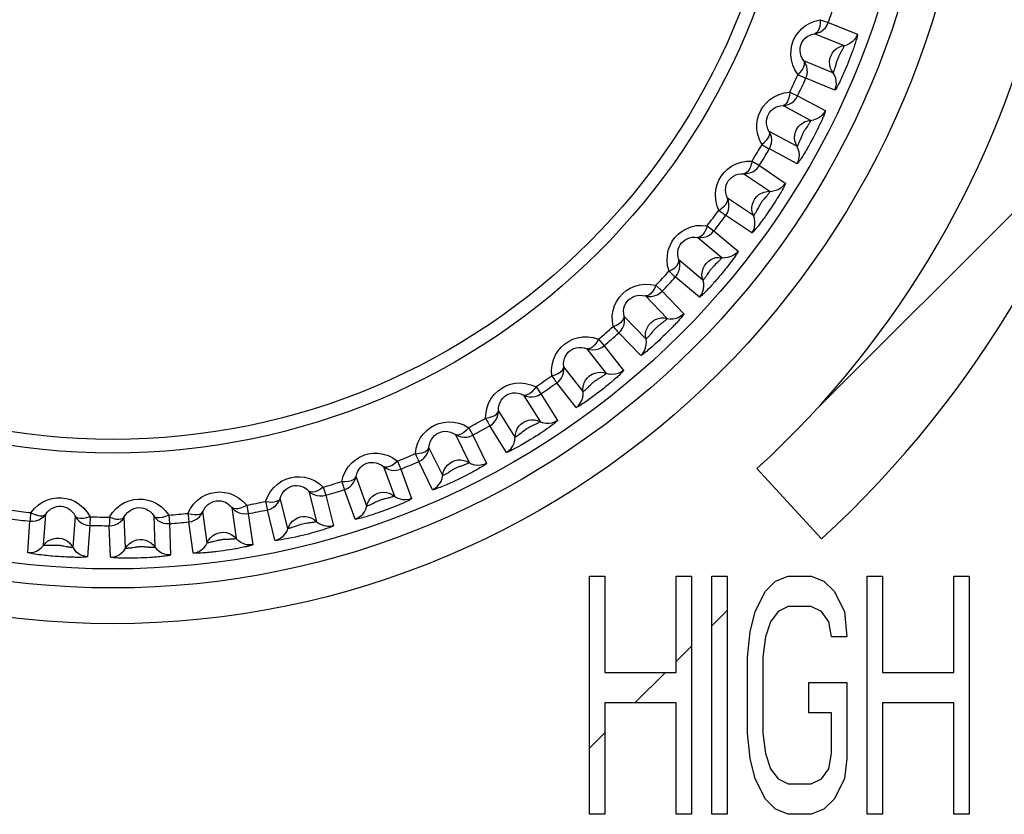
# Model space of a CAD drawing. Header units: millimetres. Extents: x -71 to 747, y -184 to 606.
# Tile 64 of 97: x 274.9 to 285.22, y 250.24 to 258.57. Entities that reach past the tile are written whole.
import ezdxf

# ---------------------------------------------------------------- set-up
doc = ezdxf.new("R2010")
doc.units = ezdxf.units.MM
doc.header["$LTSCALE"] = 30.734
doc.layers.get('0').update_dxf_attribs({"linetype": 'CONTINUOUS'})

msp = doc.modelspace()

# ---------------------------------------------------------------- linework, layer by layer
at = {"color": 7}
for p, q in [((283.292, 258.574), (283.376, 258.544)), ((283.376, 258.544), (283.681, 258.421)), ((283.236, 258.427), (283.541, 258.304)), ((283.512, 258.239), (283.498, 258.213)), ((283.595, 258.153), (283.584, 258.125)), ((283.606, 258.182), (283.595, 258.153)), ((283.617, 258.21), (283.606, 258.182)), ((283.627, 258.238), (283.617, 258.21)), ((283.425, 258.018), (283.12, 258.141)), ((283.584, 258.125), (283.572, 258.096)), ((283.445, 257.836), (283.14, 257.959)), ((282.973, 257.813), (283.054, 257.774)), ((283.054, 257.774), (283.344, 257.62)), ((282.902, 257.673), (283.192, 257.518)), ((283.157, 257.457), (283.14, 257.433)), ((283.245, 254.48), (286.192, 257.426)), ((283.272, 257.444), (283.258, 257.417)), ((283.047, 257.246), (282.757, 257.401)), ((283.217, 257.336), (283.202, 257.309)), ((283.231, 257.363), (283.217, 257.336)), ((283.245, 257.39), (283.231, 257.363)), ((283.258, 257.417), (283.245, 257.39)), ((283.048, 257.063), (282.758, 257.218)), ((282.576, 257.09), (282.653, 257.043)), ((282.653, 257.043), (282.925, 256.859)), ((282.491, 256.957), (282.763, 256.774)), ((282.721, 256.715), (282.701, 256.692)), ((282.591, 256.518), (282.318, 256.702)), ((282.784, 256.612), (282.767, 256.587)), ((282.8, 256.638), (282.784, 256.612)), ((282.817, 256.663), (282.8, 256.638)), ((282.833, 256.688), (282.817, 256.663)), ((282.573, 256.336), (282.3, 256.52)), ((282.767, 256.587), (282.75, 256.562)), ((282.106, 256.412), (282.177, 256.357)), ((282.177, 256.357), (282.429, 256.145)), ((282.007, 256.289), (282.259, 256.078)), ((282.061, 255.842), (281.809, 256.053)), ((282.12, 255.92), (282.107, 255.901)), ((282.251, 255.902), (282.231, 255.878)), ((282.272, 255.927), (282.251, 255.902)), ((281.568, 255.787), (281.633, 255.725)), ((282.024, 255.662), (281.772, 255.874)), ((281.457, 255.675), (281.685, 255.438)), ((281.633, 255.725), (281.861, 255.488)), ((281.463, 255.224), (281.235, 255.461)), ((281.408, 255.05), (281.179, 255.287)), ((281.663, 255.268), (281.642, 255.248)), ((281.684, 255.289), (281.663, 255.268)), ((281.705, 255.309), (281.684, 255.289)), ((281.725, 255.33), (281.705, 255.309)), ((281.745, 255.35), (281.725, 255.33)), ((280.967, 255.221), (281.025, 255.153)), ((281.642, 255.248), (281.62, 255.227)), ((280.845, 255.122), (281.047, 254.863)), ((281.025, 255.153), (281.228, 254.893)), ((280.804, 254.673), (280.602, 254.932)), ((280.731, 254.505), (280.528, 254.764)), ((280.991, 254.821), (280.965, 254.806)), ((281.067, 254.743), (281.043, 254.724)), ((281.09, 254.762), (281.067, 254.743)), ((280.311, 254.722), (280.361, 254.647)), ((280.361, 254.647), (280.535, 254.368)), ((280.996, 254.686), (280.971, 254.667)), ((281.02, 254.705), (280.996, 254.686)), ((281.043, 254.724), (281.02, 254.705)), ((280.178, 254.635), (280.353, 254.357)), ((280.091, 254.193), (279.917, 254.472)), ((279.605, 254.293), (279.648, 254.214)), ((280.001, 254.034), (279.826, 254.313)), ((279.465, 254.222), (279.609, 253.926)), ((279.648, 254.214), (279.792, 253.918)), ((279.332, 253.791), (279.188, 254.086)), ((278.859, 253.941), (278.893, 253.858)), ((279.225, 253.642), (279.081, 253.938)), ((278.712, 253.884), (278.825, 253.575)), ((278.893, 253.858), (279.006, 253.549)), ((279.545, 253.897), (279.517, 253.887)), ((279.63, 253.819), (279.604, 253.805)), ((282.628, 253.863), (283.304, 253.126)), ((278.535, 253.47), (278.423, 253.779)), ((279.522, 253.764), (279.494, 253.75)), ((279.549, 253.778), (279.522, 253.764)), ((279.577, 253.791), (279.549, 253.778)), ((279.604, 253.805), (279.577, 253.791)), ((277.928, 253.628), (278.008, 253.309)), ((278.08, 253.669), (278.106, 253.583)), ((278.413, 253.333), (278.301, 253.642)), ((277.709, 253.234), (277.629, 253.553)), ((278.106, 253.583), (278.185, 253.263)), ((278.758, 253.553), (278.729, 253.547)), ((276.862, 253.086), (276.816, 253.412)), ((277.122, 253.455), (277.167, 253.129)), ((277.277, 253.48), (277.293, 253.391)), ((277.573, 253.111), (277.494, 253.43)), ((278.721, 253.424), (278.692, 253.413)), ((278.75, 253.434), (278.721, 253.424)), ((278.778, 253.445), (278.75, 253.434)), ((278.806, 253.456), (278.778, 253.445)), ((278.834, 253.467), (278.806, 253.456)), ((274.98, 252.983), (275.002, 253.311)), ((275.146, 253.058), (275.169, 253.387)), ((275.477, 253.365), (275.454, 253.037)), ((275.634, 253.357), (275.631, 253.267)), ((276.005, 253.027), (275.993, 253.356)), ((276.301, 253.367), (276.313, 253.038)), ((276.459, 253.375), (276.466, 253.286)), ((276.715, 252.978), (276.669, 253.304)), ((277.293, 253.391), (277.339, 253.065)), ((275.631, 253.267), (275.608, 252.939)), ((275.847, 252.935), (275.835, 253.264)), ((276.466, 253.286), (276.477, 252.957)), ((277.097, 253.121), (277.068, 253.121)), ((275.385, 253.044), (275.356, 253.049)), ((276.243, 253.038), (276.213, 253.04)), ((277.034, 253.002), (277.003, 252.998)), ((277.065, 253.006), (277.034, 253.002)), ((277.095, 253.011), (277.065, 253.006)), ((277.125, 253.016), (277.095, 253.011)), ((277.154, 253.021), (277.125, 253.016)), ((275.301, 252.94), (275.271, 252.942)), ((275.331, 252.938), (275.301, 252.94)), ((275.361, 252.936), (275.331, 252.938)), ((275.391, 252.935), (275.361, 252.936)), ((275.421, 252.934), (275.391, 252.935)), ((276.167, 252.926), (276.136, 252.925)), ((276.198, 252.927), (276.167, 252.926)), ((276.228, 252.928), (276.198, 252.927)), ((276.259, 252.93), (276.228, 252.928)), ((276.288, 252.932), (276.259, 252.93)), ((280.872, 250.236), (280.872, 252.736)), ((280.872, 252.736), (281.033, 252.736)), ((281.033, 252.736), (281.033, 251.725)), ((281.781, 251.725), (281.781, 252.736)), ((281.781, 252.736), (281.941, 252.736)), ((281.941, 252.736), (281.941, 250.236)), ((282.155, 250.236), (282.155, 252.736)), ((282.155, 252.736), (282.315, 252.736)), ((282.315, 252.736), (282.315, 250.236)), ((282.716, 252.576), (282.822, 252.682)), ((282.822, 252.682), (282.956, 252.736)), ((282.956, 252.736), (283.196, 252.736)), ((283.196, 252.736), (283.33, 252.682)), ((283.33, 252.682), (283.437, 252.576)), ((283.784, 252.736), (283.944, 252.736)), ((283.784, 250.236), (283.784, 252.736)), ((283.944, 252.736), (283.944, 251.725)), ((284.692, 252.736), (284.853, 252.736)), ((284.692, 251.725), (284.692, 252.736)), ((284.853, 252.736), (284.853, 250.236)), ((282.609, 252.363), (282.716, 252.576)), ((283.437, 252.576), (283.544, 252.363)), ((282.155, 252.213), (282.315, 252.373)), ((282.956, 252.417), (282.849, 252.363)), ((283.196, 252.417), (282.956, 252.417)), ((283.303, 252.363), (283.196, 252.417)), ((282.555, 252.151), (282.609, 252.363)), ((282.849, 252.363), (282.769, 252.257)), ((283.383, 252.257), (283.303, 252.363)), ((283.544, 252.363), (283.57, 252.097)), ((282.769, 252.257), (282.716, 252.097)), ((283.41, 252.097), (283.383, 252.257)), ((282.529, 251.885), (282.555, 252.151)), ((282.716, 252.097), (282.689, 251.885)), ((283.57, 252.097), (283.41, 252.097)), ((281.781, 251.839), (281.941, 251.999)), ((282.529, 251.087), (282.529, 251.885)), ((282.689, 251.885), (282.689, 251.087)), ((281.033, 251.725), (281.781, 251.725)), ((281.348, 251.406), (281.667, 251.725)), ((283.944, 251.725), (284.692, 251.725)), ((283.17, 251.3), (283.17, 251.619)), ((283.17, 251.619), (283.57, 251.619)), ((283.57, 251.619), (283.57, 250.821)), ((281.033, 251.406), (281.033, 250.236)), ((281.781, 251.406), (281.033, 251.406)), ((281.781, 250.236), (281.781, 251.406)), ((284.692, 251.406), (283.944, 251.406)), ((283.944, 251.406), (283.944, 250.236)), ((284.692, 250.236), (284.692, 251.406)), ((283.41, 251.3), (283.17, 251.3)), ((283.41, 250.874), (283.41, 251.3)), ((280.872, 250.93), (281.033, 251.091)), ((282.555, 250.821), (282.529, 251.087)), ((282.689, 251.087), (282.716, 250.874)), ((282.609, 250.608), (282.555, 250.821)), ((282.716, 250.874), (282.769, 250.714)), ((283.383, 250.714), (283.41, 250.874)), ((283.57, 250.821), (283.544, 250.608)), ((282.769, 250.714), (282.849, 250.608)), ((283.303, 250.608), (283.383, 250.714)), ((282.716, 250.395), (282.609, 250.608)), ((282.849, 250.608), (282.956, 250.555)), ((282.956, 250.555), (283.196, 250.555)), ((283.196, 250.555), (283.303, 250.608)), ((283.544, 250.608), (283.437, 250.395)), ((282.822, 250.289), (282.716, 250.395)), ((283.437, 250.395), (283.33, 250.289)), ((281.033, 250.236), (280.872, 250.236)), ((281.941, 250.236), (281.781, 250.236)), ((282.315, 250.236), (282.155, 250.236)), ((282.956, 250.236), (282.822, 250.289)), ((283.196, 250.236), (282.956, 250.236)), ((283.33, 250.289), (283.196, 250.236)), ((283.944, 250.236), (283.784, 250.236)), ((284.853, 250.236), (284.692, 250.236))]:
    msp.add_line(p, q, dxfattribs=at)
for points in [[(283.058, 257.996), (283.026, 258.047), (283.003, 258.098), (282.989, 258.152), (282.983, 258.205), (282.985, 258.257), (282.993, 258.307), (283.008, 258.353), (283.03, 258.397), (283.058, 258.438), (283.093, 258.477), (283.134, 258.511), (283.181, 258.539), (283.234, 258.56), (283.292, 258.574)], [(283.292, 258.574), (283.291, 258.537), (283.287, 258.503), (283.278, 258.474), (283.267, 258.451), (283.253, 258.435), (283.236, 258.427)], [(283.236, 258.427), (283.267, 258.435), (283.296, 258.448), (283.322, 258.466), (283.345, 258.489), (283.363, 258.515), (283.376, 258.544)], [(283.12, 258.141), (283.103, 258.166), (283.091, 258.193), (283.083, 258.219), (283.08, 258.246), (283.08, 258.272), (283.084, 258.296), (283.092, 258.319), (283.102, 258.341), (283.116, 258.361), (283.134, 258.38), (283.155, 258.397), (283.179, 258.41), (283.206, 258.421), (283.236, 258.427)], [(283.681, 258.421), (283.668, 258.392), (283.65, 258.365), (283.627, 258.343), (283.601, 258.325), (283.572, 258.312)], [(283.681, 258.421), (283.682, 258.418), (283.682, 258.412), (283.68, 258.403), (283.678, 258.393), (283.674, 258.38), (283.671, 258.367), (283.666, 258.353), (283.662, 258.338), (283.657, 258.323), (283.652, 258.308), (283.647, 258.294), (283.642, 258.28), (283.637, 258.266), (283.632, 258.252), (283.627, 258.238)], [(283.409, 258.044), (283.397, 258.073), (283.391, 258.103), (283.389, 258.133), (283.393, 258.164), (283.402, 258.193), (283.416, 258.221), (283.435, 258.246), (283.457, 258.267), (283.483, 258.284), (283.511, 258.296), (283.572, 258.312)], [(283.541, 258.304), (283.541, 258.303), (283.54, 258.3), (283.539, 258.297), (283.538, 258.293), (283.536, 258.288), (283.534, 258.282), (283.531, 258.276), (283.528, 258.27), (283.525, 258.264), (283.522, 258.258), (283.519, 258.252), (283.516, 258.246), (283.512, 258.239)], [(283.498, 258.213), (283.494, 258.206), (283.49, 258.199), (283.486, 258.191), (283.482, 258.183), (283.479, 258.175), (283.475, 258.167), (283.472, 258.158), (283.469, 258.15), (283.466, 258.141), (283.463, 258.132), (283.46, 258.123), (283.458, 258.114), (283.451, 258.089)], [(283.058, 257.996), (283.083, 258.024), (283.104, 258.051), (283.118, 258.078), (283.126, 258.103), (283.127, 258.124), (283.12, 258.141)], [(283.14, 257.959), (283.151, 257.99), (283.156, 258.021), (283.155, 258.053), (283.149, 258.084), (283.137, 258.114), (283.12, 258.141)], [(283.451, 258.089), (283.449, 258.081), (283.446, 258.073), (283.444, 258.065), (283.441, 258.057), (283.439, 258.049), (283.436, 258.042), (283.434, 258.036), (283.432, 258.03), (283.429, 258.025), (283.428, 258.021), (283.426, 258.019), (283.425, 258.018)], [(283.572, 258.096), (283.56, 258.066), (283.553, 258.05), (283.546, 258.035), (283.539, 258.019), (283.533, 258.003), (283.526, 257.988), (283.518, 257.972), (283.511, 257.955), (283.503, 257.939), (283.495, 257.923), (283.487, 257.906), (283.479, 257.891), (283.472, 257.876), (283.464, 257.863), (283.458, 257.852), (283.452, 257.843), (283.448, 257.838), (283.445, 257.836)], [(283.058, 257.996), (283.081, 257.986), (283.1, 257.977), (283.116, 257.97), (283.128, 257.965), (283.136, 257.961), (283.14, 257.959)], [(283.445, 257.836), (283.456, 257.866), (283.461, 257.898), (283.46, 257.93), (283.454, 257.961), (283.442, 257.991), (283.409, 258.044)], [(282.68, 257.263), (282.654, 257.316), (282.636, 257.37), (282.627, 257.424), (282.627, 257.478), (282.634, 257.529), (282.648, 257.577), (282.668, 257.622), (282.694, 257.664), (282.726, 257.702), (282.764, 257.737), (282.809, 257.766), (282.859, 257.79), (282.914, 257.805), (282.973, 257.813)], [(282.973, 257.813), (282.968, 257.777), (282.96, 257.743), (282.949, 257.715), (282.935, 257.693), (282.92, 257.679), (282.902, 257.673)], [(282.902, 257.673), (282.933, 257.677), (282.964, 257.687), (282.992, 257.703), (283.017, 257.723), (283.038, 257.747), (283.054, 257.774)], [(282.757, 257.401), (282.743, 257.427), (282.733, 257.454), (282.728, 257.482), (282.728, 257.509), (282.731, 257.534), (282.737, 257.558), (282.747, 257.58), (282.76, 257.601), (282.776, 257.62), (282.795, 257.636), (282.818, 257.651), (282.844, 257.662), (282.872, 257.67), (282.902, 257.673)], [(283.344, 257.62), (283.328, 257.592), (283.307, 257.568), (283.282, 257.548), (283.254, 257.533), (283.224, 257.523)], [(283.344, 257.62), (283.345, 257.617), (283.344, 257.611), (283.341, 257.603), (283.338, 257.592), (283.333, 257.58), (283.328, 257.567), (283.322, 257.554), (283.316, 257.54), (283.31, 257.525), (283.304, 257.511), (283.297, 257.497), (283.291, 257.484), (283.284, 257.47), (283.278, 257.457), (283.272, 257.444)], [(283.034, 257.274), (283.025, 257.303), (283.022, 257.334), (283.024, 257.365), (283.031, 257.395), (283.043, 257.423), (283.06, 257.449), (283.081, 257.472), (283.105, 257.49), (283.132, 257.505), (283.162, 257.514), (283.224, 257.523)], [(283.14, 257.433), (283.136, 257.426), (283.131, 257.419), (283.126, 257.412), (283.122, 257.404), (283.117, 257.397), (283.113, 257.389), (283.109, 257.381), (283.105, 257.373), (283.101, 257.364), (283.097, 257.356), (283.093, 257.347), (283.09, 257.338), (283.08, 257.314)], [(283.192, 257.518), (283.192, 257.517), (283.192, 257.515), (283.19, 257.512), (283.188, 257.507), (283.186, 257.503), (283.183, 257.498), (283.18, 257.492), (283.176, 257.486), (283.173, 257.481), (283.169, 257.475), (283.165, 257.469), (283.161, 257.463), (283.157, 257.457)], [(282.68, 257.263), (282.708, 257.288), (282.732, 257.313), (282.749, 257.338), (282.759, 257.362), (282.762, 257.382), (282.757, 257.401)], [(282.758, 257.218), (282.771, 257.247), (282.78, 257.277), (282.782, 257.309), (282.779, 257.341), (282.771, 257.372), (282.757, 257.401)], [(282.68, 257.263), (282.701, 257.25), (282.72, 257.24), (282.735, 257.231), (282.747, 257.224), (282.754, 257.22), (282.758, 257.218)], [(283.048, 257.063), (283.062, 257.092), (283.07, 257.123), (283.073, 257.155), (283.07, 257.187), (283.061, 257.217), (283.034, 257.274)], [(283.08, 257.314), (283.077, 257.306), (283.074, 257.298), (283.071, 257.291), (283.068, 257.283), (283.064, 257.276), (283.061, 257.269), (283.058, 257.263), (283.055, 257.257), (283.052, 257.252), (283.05, 257.249), (283.048, 257.247), (283.047, 257.246)], [(283.202, 257.309), (283.186, 257.28), (283.178, 257.265), (283.17, 257.25), (283.161, 257.235), (283.153, 257.22), (283.144, 257.205), (283.135, 257.19), (283.126, 257.175), (283.117, 257.159), (283.107, 257.144), (283.097, 257.129), (283.088, 257.114), (283.079, 257.1), (283.07, 257.088), (283.062, 257.077), (283.056, 257.069), (283.051, 257.065), (283.048, 257.063)], [(282.228, 256.573), (282.207, 256.629), (282.195, 256.684), (282.192, 256.739), (282.197, 256.793), (282.21, 256.843), (282.228, 256.889), (282.253, 256.932), (282.283, 256.97), (282.319, 257.005), (282.361, 257.036), (282.408, 257.06), (282.461, 257.079), (282.517, 257.088), (282.576, 257.09)], [(282.576, 257.09), (282.568, 257.054), (282.556, 257.021), (282.542, 256.994), (282.526, 256.974), (282.509, 256.962), (282.491, 256.957)], [(282.491, 256.957), (282.523, 256.959), (282.554, 256.966), (282.583, 256.978), (282.61, 256.995), (282.634, 257.017), (282.653, 257.043)], [(282.318, 256.702), (282.307, 256.73), (282.301, 256.758), (282.298, 256.786), (282.3, 256.812), (282.306, 256.837), (282.315, 256.861), (282.327, 256.882), (282.342, 256.901), (282.36, 256.918), (282.381, 256.933), (282.405, 256.945), (282.432, 256.953), (282.461, 256.958), (282.491, 256.957)], [(282.925, 256.859), (282.906, 256.833), (282.883, 256.811), (282.856, 256.794), (282.827, 256.782), (282.795, 256.775)], [(282.925, 256.859), (282.926, 256.858), (282.926, 256.856), (282.925, 256.854), (282.924, 256.85), (282.922, 256.846), (282.92, 256.84), (282.917, 256.834), (282.913, 256.825), (282.908, 256.816), (282.902, 256.804), (282.895, 256.792), (282.888, 256.779), (282.88, 256.765), (282.872, 256.752), (282.864, 256.738), (282.856, 256.725), (282.848, 256.713), (282.84, 256.7), (282.833, 256.688)], [(282.581, 256.547), (282.575, 256.577), (282.575, 256.608), (282.58, 256.638), (282.59, 256.668), (282.605, 256.694), (282.625, 256.718), (282.648, 256.739), (282.674, 256.755), (282.703, 256.766), (282.733, 256.773), (282.795, 256.775)], [(282.763, 256.774), (282.764, 256.773), (282.764, 256.773), (282.763, 256.772), (282.763, 256.77), (282.762, 256.769), (282.761, 256.767), (282.759, 256.764), (282.757, 256.761), (282.754, 256.757), (282.751, 256.752), (282.747, 256.748), (282.744, 256.742), (282.739, 256.737), (282.735, 256.731), (282.73, 256.726), (282.726, 256.72), (282.721, 256.715)], [(282.228, 256.573), (282.258, 256.595), (282.284, 256.617), (282.303, 256.64), (282.316, 256.663), (282.321, 256.683), (282.318, 256.702)], [(282.3, 256.52), (282.317, 256.547), (282.328, 256.577), (282.334, 256.608), (282.334, 256.64), (282.329, 256.672), (282.318, 256.702)], [(282.642, 256.604), (282.63, 256.581), (282.627, 256.574), (282.623, 256.566), (282.619, 256.559), (282.615, 256.552), (282.611, 256.545), (282.607, 256.539), (282.603, 256.533), (282.6, 256.528), (282.597, 256.524), (282.594, 256.52), (282.592, 256.518), (282.591, 256.518)], [(282.701, 256.692), (282.696, 256.686), (282.691, 256.68), (282.686, 256.673), (282.68, 256.666), (282.675, 256.659), (282.67, 256.652), (282.665, 256.644), (282.66, 256.637), (282.656, 256.629), (282.651, 256.62), (282.647, 256.612), (282.642, 256.604)], [(282.228, 256.573), (282.247, 256.558), (282.265, 256.546), (282.279, 256.535), (282.29, 256.527), (282.297, 256.522), (282.3, 256.52)], [(282.75, 256.562), (282.731, 256.535), (282.721, 256.521), (282.712, 256.507), (282.702, 256.493), (282.692, 256.48), (282.682, 256.466), (282.671, 256.452), (282.661, 256.438), (282.65, 256.423), (282.639, 256.409), (282.628, 256.395), (282.617, 256.382), (282.607, 256.369), (282.597, 256.358), (282.588, 256.348), (282.581, 256.341), (282.576, 256.337), (282.573, 256.336)], [(282.573, 256.336), (282.59, 256.363), (282.601, 256.393), (282.607, 256.425), (282.607, 256.456), (282.602, 256.488), (282.581, 256.547)], [(281.706, 255.934), (281.691, 255.992), (281.685, 256.048), (281.688, 256.104), (281.698, 256.156), (281.716, 256.205), (281.74, 256.25), (281.768, 256.289), (281.802, 256.324), (281.842, 256.355), (281.887, 256.381), (281.937, 256.4), (281.991, 256.413), (282.047, 256.416), (282.106, 256.412)], [(282.106, 256.412), (282.094, 256.377), (282.079, 256.346), (282.062, 256.32), (282.044, 256.302), (282.026, 256.291), (282.007, 256.289)], [(281.809, 256.053), (281.801, 256.082), (281.797, 256.111), (281.798, 256.139), (281.803, 256.165), (281.811, 256.19), (281.823, 256.212), (281.837, 256.231), (281.854, 256.248), (281.874, 256.263), (281.896, 256.276), (281.921, 256.285), (281.949, 256.291), (281.977, 256.292), (282.007, 256.289)], [(282.007, 256.289), (282.039, 256.287), (282.071, 256.291), (282.102, 256.3), (282.13, 256.314), (282.156, 256.333), (282.177, 256.357)], [(282.429, 256.145), (282.429, 256.142), (282.426, 256.135), (282.419, 256.123), (282.41, 256.109), (282.399, 256.093), (282.387, 256.075), (282.374, 256.057), (282.36, 256.039), (282.347, 256.021), (282.333, 256.003), (282.32, 255.986), (282.307, 255.97), (282.295, 255.955), (282.283, 255.94), (282.272, 255.927)], [(282.429, 256.145), (282.408, 256.122), (282.382, 256.103), (282.353, 256.088), (282.323, 256.079), (282.291, 256.076)], [(281.706, 255.934), (281.738, 255.953), (281.766, 255.972), (281.788, 255.993), (281.803, 256.015), (281.81, 256.034), (281.809, 256.053)], [(281.772, 255.874), (281.791, 255.899), (281.806, 255.928), (281.815, 255.958), (281.819, 255.99), (281.817, 256.022), (281.809, 256.053)], [(282.054, 255.871), (282.051, 255.902), (282.055, 255.933), (282.063, 255.962), (282.076, 255.99), (282.094, 256.016), (282.115, 256.037), (282.141, 256.055), (282.168, 256.068), (282.198, 256.077), (282.229, 256.08), (282.291, 256.076)], [(282.193, 256.007), (282.186, 256), (282.178, 255.993), (282.171, 255.986), (282.165, 255.979), (282.159, 255.972), (282.153, 255.965), (282.147, 255.958), (282.141, 255.95), (282.135, 255.943), (282.13, 255.935), (282.125, 255.927), (282.12, 255.92)], [(282.259, 256.078), (282.259, 256.076), (282.258, 256.074), (282.254, 256.069), (282.25, 256.064), (282.244, 256.057), (282.238, 256.051), (282.231, 256.044), (282.224, 256.036), (282.216, 256.029), (282.209, 256.022), (282.193, 256.007)], [(281.706, 255.934), (281.724, 255.918), (281.74, 255.903), (281.753, 255.891), (281.763, 255.882), (281.769, 255.877), (281.772, 255.874)], [(282.231, 255.878), (282.21, 255.853), (282.199, 255.84), (282.188, 255.827), (282.177, 255.815), (282.167, 255.803), (282.157, 255.792), (282.146, 255.781), (282.136, 255.769), (282.125, 255.757), (282.114, 255.745), (282.102, 255.733), (282.091, 255.722), (282.08, 255.71), (282.068, 255.699), (282.058, 255.689), (282.048, 255.68), (282.039, 255.672), (282.032, 255.666), (282.027, 255.663), (282.024, 255.662)], [(282.107, 255.901), (282.103, 255.894), (282.099, 255.888), (282.095, 255.882), (282.09, 255.876), (282.086, 255.87), (282.082, 255.864), (282.078, 255.859), (282.074, 255.854), (282.07, 255.85), (282.067, 255.846), (282.064, 255.843), (282.062, 255.842), (282.061, 255.842)], [(281.119, 255.354), (281.111, 255.412), (281.11, 255.469), (281.119, 255.524), (281.135, 255.575), (281.158, 255.621), (281.186, 255.663), (281.218, 255.699), (281.256, 255.731), (281.298, 255.757), (281.346, 255.778), (281.398, 255.793), (281.453, 255.8), (281.509, 255.797), (281.568, 255.787)], [(281.568, 255.787), (281.552, 255.753), (281.534, 255.724), (281.515, 255.7), (281.495, 255.684), (281.475, 255.675), (281.457, 255.675)], [(282.024, 255.662), (282.043, 255.688), (282.058, 255.716), (282.067, 255.747), (282.071, 255.779), (282.069, 255.811), (282.054, 255.871)], [(281.235, 255.461), (281.23, 255.491), (281.229, 255.519), (281.233, 255.547), (281.24, 255.573), (281.251, 255.596), (281.265, 255.617), (281.281, 255.635), (281.3, 255.65), (281.321, 255.663), (281.344, 255.673), (281.37, 255.68), (281.398, 255.683), (281.427, 255.681), (281.457, 255.675)], [(281.457, 255.675), (281.488, 255.67), (281.52, 255.67), (281.551, 255.676), (281.581, 255.687), (281.609, 255.704), (281.633, 255.725)], [(281.861, 255.488), (281.837, 255.467), (281.81, 255.45), (281.78, 255.439), (281.749, 255.433), (281.717, 255.433)], [(281.861, 255.488), (281.861, 255.485), (281.859, 255.48), (281.854, 255.474), (281.848, 255.465), (281.84, 255.456), (281.832, 255.446), (281.823, 255.435), (281.813, 255.424), (281.804, 255.413), (281.794, 255.402), (281.784, 255.391), (281.774, 255.381), (281.764, 255.37), (281.754, 255.36), (281.745, 255.35)], [(281.119, 255.354), (281.153, 255.369), (281.184, 255.385), (281.208, 255.404), (281.225, 255.423), (281.234, 255.442), (281.235, 255.461)], [(281.179, 255.287), (281.201, 255.31), (281.218, 255.337), (281.231, 255.366), (281.238, 255.397), (281.239, 255.429), (281.235, 255.461)], [(281.459, 255.255), (281.46, 255.285), (281.466, 255.316), (281.478, 255.344), (281.494, 255.371), (281.514, 255.394), (281.538, 255.413), (281.565, 255.428), (281.594, 255.439), (281.624, 255.444), (281.655, 255.444), (281.717, 255.433)], [(281.608, 255.372), (281.602, 255.367), (281.596, 255.362), (281.589, 255.357), (281.583, 255.352), (281.577, 255.346), (281.57, 255.34), (281.564, 255.334), (281.558, 255.328), (281.552, 255.322), (281.546, 255.315), (281.54, 255.308), (281.534, 255.301), (281.529, 255.295), (281.518, 255.282)], [(281.636, 255.394), (281.625, 255.385), (281.62, 255.381), (281.608, 255.372)], [(281.685, 255.438), (281.685, 255.437), (281.684, 255.436), (281.682, 255.433), (281.679, 255.43), (281.675, 255.426), (281.671, 255.423), (281.667, 255.419), (281.662, 255.414), (281.657, 255.41), (281.652, 255.406), (281.647, 255.402), (281.642, 255.398), (281.636, 255.394)], [(281.119, 255.354), (281.136, 255.335), (281.15, 255.319), (281.162, 255.306), (281.171, 255.296), (281.177, 255.29), (281.179, 255.287)], [(281.518, 255.282), (281.513, 255.275), (281.508, 255.269), (281.503, 255.263), (281.498, 255.257), (281.493, 255.251), (281.487, 255.246), (281.483, 255.241), (281.478, 255.236), (281.474, 255.232), (281.47, 255.228), (281.467, 255.226), (281.464, 255.224), (281.463, 255.224)], [(280.476, 254.837), (280.473, 254.897), (280.479, 254.953), (280.493, 255.006), (280.515, 255.056), (280.542, 255.099), (280.574, 255.138), (280.61, 255.171), (280.651, 255.198), (280.696, 255.22), (280.745, 255.236), (280.798, 255.245), (280.854, 255.246), (280.91, 255.238), (280.967, 255.221)], [(280.967, 255.221), (280.948, 255.19), (280.927, 255.162), (280.905, 255.141), (280.884, 255.127), (280.864, 255.12), (280.845, 255.122)], [(281.408, 255.05), (281.43, 255.073), (281.447, 255.1), (281.459, 255.13), (281.466, 255.161), (281.468, 255.193), (281.459, 255.255)], [(281.62, 255.227), (281.597, 255.205), (281.585, 255.194), (281.573, 255.183), (281.561, 255.172), (281.549, 255.161), (281.537, 255.15), (281.524, 255.139), (281.511, 255.128), (281.498, 255.116), (281.484, 255.105), (281.471, 255.094), (281.458, 255.084), (281.446, 255.074), (281.435, 255.066), (281.425, 255.058), (281.417, 255.053), (281.411, 255.05), (281.408, 255.05)], [(280.602, 254.932), (280.6, 254.962), (280.602, 254.991), (280.609, 255.018), (280.619, 255.043), (280.632, 255.065), (280.648, 255.084), (280.666, 255.1), (280.686, 255.113), (280.708, 255.124), (280.733, 255.132), (280.76, 255.136), (280.787, 255.136), (280.816, 255.131), (280.845, 255.122)], [(280.845, 255.122), (280.876, 255.113), (280.907, 255.11), (280.939, 255.113), (280.97, 255.121), (280.999, 255.134), (281.025, 255.153)], [(280.476, 254.837), (280.511, 254.849), (280.543, 254.862), (280.569, 254.878), (280.588, 254.896), (280.599, 254.913), (280.602, 254.932)], [(280.528, 254.764), (280.552, 254.785), (280.573, 254.81), (280.588, 254.838), (280.598, 254.868), (280.603, 254.9), (280.602, 254.932)], [(280.803, 254.704), (280.808, 254.734), (280.817, 254.763), (280.831, 254.791), (280.85, 254.815), (280.872, 254.836), (280.898, 254.853), (280.926, 254.865), (280.956, 254.872), (280.987, 254.874), (281.018, 254.871), (281.078, 254.854)], [(281.047, 254.863), (281.047, 254.862), (281.046, 254.86), (281.043, 254.857), (281.039, 254.854), (281.035, 254.851), (281.03, 254.847), (281.025, 254.844), (281.02, 254.84), (281.014, 254.836), (281.008, 254.832), (281.002, 254.828), (280.997, 254.825), (280.991, 254.821)], [(281.228, 254.893), (281.202, 254.875), (281.173, 254.861), (281.142, 254.853), (281.11, 254.851), (281.078, 254.854)], [(281.228, 254.893), (281.227, 254.89), (281.224, 254.886), (281.218, 254.879), (281.21, 254.871), (281.201, 254.862), (281.191, 254.852), (281.181, 254.842), (281.169, 254.832), (281.158, 254.821), (281.146, 254.811), (281.135, 254.801), (281.123, 254.791), (281.112, 254.781), (281.101, 254.772), (281.09, 254.762)], [(279.782, 254.391), (279.786, 254.451), (279.797, 254.506), (279.817, 254.558), (279.844, 254.605), (279.876, 254.646), (279.912, 254.681), (279.952, 254.709), (279.995, 254.732), (280.042, 254.749), (280.092, 254.76), (280.146, 254.763), (280.201, 254.758), (280.256, 254.744), (280.311, 254.722)], [(280.476, 254.837), (280.49, 254.817), (280.503, 254.8), (280.513, 254.786), (280.521, 254.775), (280.526, 254.768), (280.528, 254.764)], [(280.965, 254.806), (280.958, 254.801), (280.951, 254.797), (280.944, 254.792), (280.937, 254.787), (280.929, 254.782), (280.922, 254.777), (280.915, 254.771), (280.908, 254.765), (280.901, 254.759), (280.894, 254.753), (280.887, 254.746), (280.881, 254.74), (280.862, 254.721)], [(279.917, 254.472), (279.918, 254.502), (279.924, 254.531), (279.933, 254.557), (279.946, 254.581), (279.962, 254.601), (279.979, 254.619), (279.999, 254.633), (280.02, 254.644), (280.044, 254.652), (280.069, 254.657), (280.096, 254.658), (280.123, 254.655), (280.151, 254.648), (280.178, 254.635)], [(280.311, 254.722), (280.288, 254.692), (280.264, 254.667), (280.241, 254.648), (280.218, 254.636), (280.197, 254.632), (280.178, 254.635)], [(280.178, 254.635), (280.208, 254.624), (280.239, 254.617), (280.271, 254.616), (280.303, 254.621), (280.333, 254.632), (280.361, 254.647)], [(280.731, 254.505), (280.755, 254.526), (280.775, 254.551), (280.791, 254.579), (280.801, 254.609), (280.805, 254.641), (280.803, 254.704)], [(280.971, 254.667), (280.945, 254.647), (280.931, 254.637), (280.918, 254.627), (280.904, 254.616), (280.89, 254.606), (280.876, 254.596), (280.862, 254.586), (280.847, 254.576), (280.832, 254.565), (280.817, 254.555), (280.802, 254.545), (280.788, 254.536), (280.774, 254.527), (280.761, 254.519), (280.749, 254.512), (280.74, 254.508), (280.734, 254.505), (280.731, 254.505)], [(280.862, 254.721), (280.856, 254.715), (280.85, 254.71), (280.844, 254.704), (280.838, 254.698), (280.832, 254.693), (280.826, 254.688), (280.821, 254.684), (280.816, 254.68), (280.812, 254.676), (280.808, 254.674), (280.806, 254.673), (280.804, 254.673)], [(279.782, 254.391), (279.818, 254.399), (279.851, 254.409), (279.878, 254.422), (279.899, 254.437), (279.912, 254.454), (279.917, 254.472)], [(279.826, 254.313), (279.853, 254.331), (279.875, 254.354), (279.893, 254.38), (279.907, 254.409), (279.915, 254.44), (279.917, 254.472)], [(279.045, 254.02), (279.055, 254.079), (279.072, 254.133), (279.097, 254.182), (279.128, 254.225), (279.164, 254.263), (279.204, 254.294), (279.246, 254.318), (279.291, 254.336), (279.34, 254.349), (279.391, 254.354), (279.445, 254.352), (279.5, 254.341), (279.553, 254.322), (279.605, 254.293)], [(279.782, 254.391), (279.794, 254.37), (279.805, 254.351), (279.813, 254.336), (279.82, 254.324), (279.824, 254.317), (279.826, 254.313)], [(280.535, 254.368), (280.535, 254.366), (280.53, 254.36), (280.52, 254.351), (280.507, 254.34), (280.489, 254.327), (280.469, 254.312), (280.448, 254.296), (280.425, 254.28), (280.403, 254.265), (280.381, 254.25), (280.358, 254.235), (280.335, 254.219), (280.309, 254.203), (280.283, 254.186), (280.254, 254.169), (280.224, 254.15), (280.191, 254.13), (280.156, 254.111), (280.122, 254.091), (280.089, 254.073), (280.061, 254.059), (280.039, 254.048), (280.022, 254.04), (280.01, 254.036), (280.003, 254.034), (280.001, 254.034)], [(280.094, 254.224), (280.101, 254.254), (280.113, 254.282), (280.13, 254.308), (280.151, 254.33), (280.176, 254.349), (280.203, 254.363), (280.233, 254.372), (280.263, 254.376), (280.294, 254.375), (280.324, 254.368), (280.382, 254.345)], [(280.353, 254.357), (280.353, 254.355), (280.35, 254.354), (280.346, 254.35), (280.34, 254.346), (280.332, 254.342), (280.322, 254.336), (280.312, 254.331), (280.301, 254.325), (280.289, 254.32), (280.277, 254.314), (280.264, 254.308), (280.25, 254.301), (280.235, 254.293), (280.219, 254.284), (280.203, 254.273), (280.186, 254.261), (280.17, 254.249), (280.155, 254.236)], [(280.535, 254.368), (280.507, 254.353), (280.477, 254.342), (280.446, 254.338), (280.414, 254.338), (280.382, 254.345)], [(279.188, 254.086), (279.192, 254.116), (279.201, 254.144), (279.213, 254.169), (279.228, 254.191), (279.245, 254.21), (279.265, 254.225), (279.286, 254.237), (279.308, 254.246), (279.332, 254.252), (279.358, 254.255), (279.384, 254.253), (279.412, 254.247), (279.439, 254.237), (279.465, 254.222)], [(279.605, 254.293), (279.58, 254.267), (279.554, 254.244), (279.528, 254.228), (279.504, 254.218), (279.483, 254.216), (279.465, 254.222)], [(280.155, 254.236), (280.126, 254.214), (280.115, 254.206), (280.106, 254.2), (280.1, 254.196), (280.095, 254.194), (280.092, 254.193), (280.091, 254.193)], [(279.465, 254.222), (279.493, 254.207), (279.524, 254.197), (279.555, 254.193), (279.587, 254.195), (279.618, 254.202), (279.648, 254.214)], [(280.001, 254.034), (280.027, 254.053), (280.05, 254.075), (280.068, 254.101), (280.081, 254.13), (280.089, 254.161), (280.094, 254.224)], [(278.273, 253.728), (278.289, 253.785), (278.312, 253.837), (278.342, 253.883), (278.378, 253.924), (278.417, 253.957), (278.46, 253.983), (278.504, 254.003), (278.551, 254.017), (278.601, 254.024), (278.653, 254.024), (278.706, 254.016), (278.759, 254), (278.81, 253.975), (278.859, 253.941)], [(279.045, 254.02), (279.082, 254.024), (279.116, 254.03), (279.144, 254.041), (279.166, 254.054), (279.181, 254.069), (279.188, 254.086)], [(279.045, 254.02), (279.055, 253.997), (279.063, 253.978), (279.071, 253.962), (279.076, 253.95), (279.08, 253.942), (279.081, 253.938)], [(279.081, 253.938), (279.109, 253.953), (279.134, 253.973), (279.155, 253.998), (279.171, 254.025), (279.182, 254.055), (279.188, 254.086)], [(278.423, 253.779), (278.43, 253.808), (278.441, 253.835), (278.456, 253.859), (278.473, 253.879), (278.492, 253.896), (278.513, 253.909), (278.535, 253.919), (278.559, 253.926), (278.583, 253.929), (278.609, 253.929), (278.635, 253.924), (278.662, 253.915), (278.688, 253.902), (278.712, 253.884)], [(278.859, 253.941), (278.831, 253.917), (278.803, 253.897), (278.775, 253.884), (278.751, 253.877), (278.729, 253.877), (278.712, 253.884)], [(279.337, 253.821), (279.348, 253.85), (279.363, 253.877), (279.383, 253.901), (279.406, 253.921), (279.433, 253.937), (279.461, 253.948), (279.492, 253.954), (279.522, 253.954), (279.553, 253.95), (279.582, 253.94), (279.637, 253.911)], [(279.609, 253.926), (279.609, 253.925), (279.607, 253.924), (279.604, 253.922), (279.6, 253.919), (279.595, 253.917), (279.59, 253.915), (279.584, 253.912), (279.578, 253.909), (279.571, 253.907), (279.565, 253.904), (279.558, 253.902), (279.552, 253.899), (279.545, 253.897)], [(279.792, 253.918), (279.791, 253.916), (279.787, 253.912), (279.78, 253.907), (279.77, 253.9), (279.76, 253.893), (279.748, 253.886), (279.735, 253.878), (279.722, 253.87), (279.709, 253.862), (279.695, 253.855), (279.682, 253.847), (279.669, 253.84), (279.656, 253.833), (279.643, 253.826), (279.63, 253.819)], [(279.792, 253.918), (279.763, 253.906), (279.731, 253.899), (279.7, 253.897), (279.668, 253.901), (279.637, 253.911)], [(278.712, 253.884), (278.739, 253.867), (278.768, 253.854), (278.799, 253.847), (278.831, 253.845), (278.863, 253.849), (278.893, 253.858)], [(279.225, 253.642), (279.253, 253.658), (279.278, 253.678), (279.299, 253.702), (279.315, 253.729), (279.326, 253.759), (279.337, 253.821)], [(279.399, 253.826), (279.392, 253.822), (279.384, 253.817), (279.377, 253.813), (279.37, 253.809), (279.363, 253.805), (279.357, 253.801), (279.351, 253.798), (279.345, 253.795), (279.34, 253.793), (279.336, 253.791), (279.333, 253.791), (279.332, 253.791)], [(279.517, 253.887), (279.509, 253.885), (279.501, 253.882), (279.493, 253.879), (279.485, 253.875), (279.477, 253.872), (279.469, 253.868), (279.461, 253.864), (279.453, 253.86), (279.445, 253.855), (279.437, 253.85), (279.428, 253.845), (279.421, 253.84), (279.399, 253.826)], [(277.475, 253.518), (277.497, 253.573), (277.525, 253.622), (277.56, 253.665), (277.599, 253.701), (277.642, 253.73), (277.687, 253.752), (277.733, 253.768), (277.781, 253.776), (277.832, 253.778), (277.883, 253.773), (277.936, 253.76), (277.987, 253.738), (278.035, 253.708), (278.08, 253.669)], [(278.273, 253.728), (278.31, 253.728), (278.345, 253.731), (278.374, 253.738), (278.398, 253.749), (278.414, 253.762), (278.423, 253.779)], [(278.273, 253.728), (278.281, 253.704), (278.287, 253.684), (278.293, 253.667), (278.297, 253.655), (278.3, 253.646), (278.301, 253.642)], [(278.301, 253.642), (278.33, 253.655), (278.357, 253.672), (278.38, 253.694), (278.399, 253.72), (278.414, 253.748), (278.423, 253.779)], [(279.494, 253.75), (279.464, 253.736), (279.449, 253.729), (279.433, 253.722), (279.418, 253.715), (279.402, 253.708), (279.386, 253.701), (279.37, 253.694), (279.354, 253.687), (279.337, 253.68), (279.32, 253.673), (279.304, 253.666), (279.287, 253.66), (279.272, 253.654), (279.258, 253.649), (279.245, 253.645), (279.235, 253.643), (279.229, 253.642), (279.225, 253.642)], [(276.66, 253.393), (276.688, 253.446), (276.72, 253.491), (276.76, 253.531), (276.803, 253.563), (276.848, 253.587), (276.895, 253.604), (276.943, 253.614), (276.992, 253.618), (277.042, 253.614), (277.093, 253.604), (277.143, 253.585), (277.192, 253.558), (277.236, 253.523), (277.277, 253.48)], [(277.629, 253.553), (277.639, 253.582), (277.653, 253.607), (277.67, 253.629), (277.689, 253.647), (277.71, 253.662), (277.733, 253.673), (277.756, 253.681), (277.779, 253.685), (277.804, 253.686), (277.83, 253.683), (277.856, 253.675), (277.881, 253.664), (277.906, 253.648), (277.928, 253.628)], [(278.08, 253.669), (278.05, 253.648), (278.02, 253.631), (277.991, 253.621), (277.966, 253.617), (277.945, 253.619), (277.928, 253.628)], [(277.928, 253.628), (277.953, 253.607), (277.98, 253.592), (278.011, 253.581), (278.042, 253.576), (278.074, 253.577), (278.106, 253.583)], [(278.543, 253.5), (278.557, 253.527), (278.575, 253.552), (278.597, 253.574), (278.622, 253.591), (278.65, 253.604), (278.68, 253.612), (278.711, 253.615), (278.741, 253.613), (278.771, 253.605), (278.799, 253.593), (278.851, 253.558)], [(275.012, 253.401), (275.05, 253.446), (275.092, 253.484), (275.138, 253.514), (275.186, 253.537), (275.236, 253.551), (275.286, 253.558), (275.335, 253.558), (275.383, 253.551), (275.432, 253.538), (275.479, 253.517), (275.524, 253.488), (275.566, 253.452), (275.603, 253.408), (275.634, 253.357)], [(275.836, 253.353), (275.869, 253.403), (275.906, 253.445), (275.949, 253.48), (275.995, 253.507), (276.043, 253.527), (276.092, 253.539), (276.141, 253.544), (276.189, 253.542), (276.239, 253.534), (276.288, 253.518), (276.336, 253.494), (276.382, 253.462), (276.422, 253.423), (276.459, 253.375)], [(276.816, 253.412), (276.83, 253.439), (276.846, 253.463), (276.865, 253.483), (276.887, 253.499), (276.909, 253.511), (276.932, 253.52), (276.956, 253.525), (276.98, 253.527), (277.005, 253.525), (277.03, 253.519), (277.055, 253.51), (277.079, 253.495), (277.101, 253.477), (277.122, 253.455)], [(277.475, 253.518), (277.512, 253.514), (277.547, 253.513), (277.577, 253.518), (277.601, 253.526), (277.619, 253.537), (277.629, 253.553)], [(277.475, 253.518), (277.48, 253.494), (277.485, 253.473), (277.488, 253.456), (277.491, 253.443), (277.493, 253.434), (277.494, 253.43)], [(277.494, 253.43), (277.524, 253.439), (277.553, 253.454), (277.578, 253.473), (277.6, 253.497), (277.617, 253.524), (277.629, 253.553)], [(278.729, 253.547), (278.721, 253.545), (278.713, 253.543), (278.705, 253.54), (278.696, 253.538), (278.688, 253.535), (278.679, 253.532), (278.671, 253.529), (278.662, 253.526), (278.654, 253.522), (278.645, 253.518), (278.636, 253.514), (278.628, 253.51), (278.605, 253.498)], [(278.825, 253.575), (278.824, 253.575), (278.822, 253.573), (278.819, 253.572), (278.814, 253.57), (278.809, 253.568), (278.804, 253.566), (278.798, 253.564), (278.791, 253.562), (278.785, 253.56), (278.778, 253.558), (278.771, 253.557), (278.765, 253.555), (278.758, 253.553)], [(279.006, 253.549), (279.004, 253.546), (279, 253.543), (278.992, 253.538), (278.982, 253.533), (278.971, 253.527), (278.958, 253.521), (278.945, 253.515), (278.931, 253.508), (278.917, 253.502), (278.903, 253.495), (278.889, 253.489), (278.875, 253.484), (278.861, 253.478), (278.848, 253.472), (278.834, 253.467)], [(279.006, 253.549), (278.975, 253.539), (278.943, 253.536), (278.912, 253.537), (278.88, 253.545), (278.851, 253.558)], [(275.012, 253.401), (275.009, 253.376), (275.007, 253.355), (275.005, 253.337), (275.004, 253.324), (275.003, 253.315), (275.002, 253.311)], [(275.012, 253.401), (275.046, 253.385), (275.078, 253.374), (275.108, 253.369), (275.134, 253.369), (275.155, 253.375), (275.169, 253.387)], [(275.169, 253.387), (275.188, 253.41), (275.209, 253.43), (275.232, 253.446), (275.256, 253.457), (275.28, 253.465), (275.305, 253.468), (275.329, 253.469), (275.353, 253.465), (275.377, 253.458), (275.4, 253.447), (275.423, 253.433), (275.443, 253.414), (275.462, 253.391), (275.477, 253.365)], [(275.993, 253.356), (276.009, 253.382), (276.028, 253.403), (276.05, 253.421), (276.072, 253.435), (276.096, 253.445), (276.12, 253.452), (276.144, 253.454), (276.168, 253.453), (276.193, 253.449), (276.217, 253.441), (276.241, 253.428), (276.263, 253.412), (276.284, 253.391), (276.301, 253.367)], [(276.66, 253.393), (276.696, 253.385), (276.73, 253.381), (276.761, 253.382), (276.786, 253.387), (276.805, 253.397), (276.816, 253.412)], [(276.669, 253.304), (276.7, 253.31), (276.73, 253.321), (276.757, 253.338), (276.781, 253.359), (276.801, 253.384), (276.816, 253.412)], [(277.277, 253.48), (277.245, 253.462), (277.213, 253.449), (277.184, 253.441), (277.158, 253.44), (277.137, 253.444), (277.122, 253.455)], [(277.122, 253.455), (277.144, 253.432), (277.17, 253.413), (277.199, 253.4), (277.23, 253.391), (277.261, 253.388), (277.293, 253.391)], [(278.413, 253.333), (278.443, 253.346), (278.47, 253.363), (278.493, 253.385), (278.512, 253.411), (278.526, 253.439), (278.543, 253.5)], [(278.692, 253.413), (278.661, 253.402), (278.645, 253.397), (278.628, 253.391), (278.612, 253.386), (278.596, 253.38), (278.58, 253.375), (278.563, 253.37), (278.546, 253.364), (278.528, 253.359), (278.511, 253.354), (278.494, 253.349), (278.477, 253.345), (278.461, 253.34), (278.446, 253.337), (278.433, 253.334), (278.423, 253.333), (278.416, 253.332), (278.413, 253.333)], [(278.605, 253.498), (278.597, 253.495), (278.59, 253.491), (278.582, 253.487), (278.575, 253.484), (278.568, 253.481), (278.561, 253.478), (278.554, 253.475), (278.548, 253.473), (278.543, 253.471), (278.539, 253.47), (278.536, 253.47), (278.535, 253.47)], [(275.002, 253.311), (275.034, 253.311), (275.066, 253.316), (275.096, 253.326), (275.124, 253.342), (275.149, 253.362), (275.169, 253.387)], [(275.634, 253.357), (275.598, 253.347), (275.565, 253.34), (275.534, 253.339), (275.509, 253.343), (275.489, 253.351), (275.477, 253.365)], [(275.477, 253.365), (275.494, 253.338), (275.515, 253.314), (275.541, 253.295), (275.569, 253.28), (275.6, 253.271), (275.631, 253.267)], [(275.835, 253.264), (275.867, 253.266), (275.898, 253.275), (275.927, 253.288), (275.953, 253.307), (275.976, 253.33), (275.993, 253.356)], [(275.836, 253.353), (275.836, 253.329), (275.836, 253.308), (275.836, 253.29), (275.835, 253.277), (275.836, 253.268), (275.835, 253.264)], [(275.836, 253.353), (275.871, 253.342), (275.905, 253.334), (275.935, 253.332), (275.961, 253.335), (275.98, 253.343), (275.993, 253.356)], [(276.459, 253.375), (276.425, 253.361), (276.392, 253.351), (276.362, 253.347), (276.336, 253.348), (276.316, 253.354), (276.301, 253.367)], [(276.301, 253.367), (276.321, 253.342), (276.345, 253.32), (276.372, 253.304), (276.402, 253.292), (276.434, 253.286), (276.466, 253.286)], [(276.66, 253.393), (276.662, 253.368), (276.665, 253.347), (276.666, 253.33), (276.668, 253.316), (276.669, 253.308), (276.669, 253.304)], [(277.72, 253.263), (277.736, 253.289), (277.757, 253.312), (277.781, 253.331), (277.808, 253.346), (277.837, 253.356), (277.868, 253.361), (277.898, 253.36), (277.929, 253.355), (277.958, 253.344), (277.984, 253.329), (278.032, 253.288)], [(278.008, 253.309), (278.007, 253.308), (278.004, 253.307), (277.999, 253.305), (277.992, 253.303), (277.983, 253.301), (277.972, 253.299), (277.961, 253.297), (277.949, 253.295), (277.936, 253.293), (277.923, 253.292), (277.91, 253.29), (277.895, 253.288), (277.878, 253.285), (277.861, 253.282), (277.842, 253.277), (277.823, 253.271), (277.804, 253.264), (277.785, 253.257), (277.751, 253.244)], [(276.877, 253.113), (276.896, 253.138), (276.918, 253.158), (276.944, 253.175), (276.973, 253.187), (277.003, 253.194), (277.033, 253.195), (277.064, 253.192), (277.094, 253.183), (277.121, 253.169), (277.146, 253.151), (277.19, 253.106)], [(277.573, 253.111), (277.604, 253.12), (277.632, 253.135), (277.658, 253.154), (277.679, 253.178), (277.697, 253.205), (277.72, 253.263)], [(278.185, 253.263), (278.183, 253.261), (278.177, 253.257), (278.165, 253.252), (278.148, 253.245), (278.127, 253.238), (278.104, 253.23), (278.079, 253.222), (278.054, 253.214), (278.029, 253.206), (278.003, 253.199), (277.977, 253.192), (277.951, 253.185), (277.923, 253.177), (277.893, 253.17), (277.86, 253.162), (277.826, 253.153), (277.789, 253.145), (277.751, 253.137), (277.712, 253.129), (277.674, 253.122), (277.642, 253.116), (277.616, 253.112), (277.596, 253.11), (277.583, 253.109), (277.576, 253.11), (277.573, 253.111)], [(277.751, 253.244), (277.737, 253.24), (277.726, 253.237), (277.718, 253.235), (277.713, 253.234), (277.71, 253.234), (277.709, 253.234)], [(278.185, 253.263), (278.154, 253.257), (278.122, 253.257), (278.09, 253.262), (278.06, 253.273), (278.032, 253.288)], [(275.166, 253.082), (275.189, 253.102), (275.216, 253.117), (275.245, 253.128), (275.275, 253.134), (275.306, 253.134), (275.336, 253.13), (275.366, 253.12), (275.393, 253.105), (275.417, 253.086), (275.437, 253.063), (275.471, 253.01)], [(276.022, 253.053), (276.043, 253.075), (276.068, 253.093), (276.096, 253.107), (276.125, 253.116), (276.156, 253.12), (276.187, 253.118), (276.217, 253.111), (276.245, 253.099), (276.271, 253.083), (276.294, 253.062), (276.333, 253.013)], [(276.715, 252.978), (276.746, 252.984), (276.776, 252.995), (276.803, 253.012), (276.827, 253.033), (276.847, 253.058), (276.877, 253.113)], [(276.936, 253.099), (276.928, 253.097), (276.92, 253.095), (276.912, 253.093), (276.904, 253.091), (276.896, 253.09), (276.889, 253.088), (276.882, 253.087), (276.876, 253.086), (276.87, 253.086), (276.866, 253.085), (276.863, 253.086), (276.862, 253.086)], [(277.068, 253.121), (277.06, 253.12), (277.051, 253.12), (277.043, 253.12), (277.034, 253.119), (277.025, 253.118), (277.016, 253.117), (277.007, 253.116), (276.998, 253.114), (276.989, 253.112), (276.98, 253.11), (276.971, 253.108), (276.962, 253.106), (276.936, 253.099)], [(277.167, 253.129), (277.167, 253.128), (277.164, 253.127), (277.161, 253.127), (277.156, 253.126), (277.151, 253.125), (277.145, 253.124), (277.139, 253.124), (277.132, 253.123), (277.125, 253.123), (277.118, 253.122), (277.111, 253.122), (277.104, 253.122), (277.097, 253.121)], [(277.339, 253.065), (277.307, 253.063), (277.275, 253.065), (277.245, 253.074), (277.216, 253.088), (277.19, 253.106)], [(274.98, 252.983), (275.011, 252.982), (275.043, 252.987), (275.073, 252.998), (275.101, 253.014), (275.126, 253.034), (275.166, 253.082)], [(275.218, 253.056), (275.208, 253.055), (275.198, 253.055), (275.188, 253.055), (275.179, 253.055), (275.17, 253.055), (275.162, 253.056), (275.155, 253.056), (275.15, 253.057), (275.147, 253.058), (275.146, 253.058)], [(275.356, 253.049), (275.348, 253.051), (275.34, 253.052), (275.332, 253.053), (275.323, 253.055), (275.314, 253.056), (275.306, 253.057), (275.297, 253.057), (275.288, 253.058), (275.279, 253.058), (275.269, 253.058), (275.259, 253.058), (275.249, 253.057), (275.218, 253.056)], [(275.454, 253.037), (275.453, 253.036), (275.451, 253.036), (275.447, 253.036), (275.442, 253.036), (275.437, 253.036), (275.431, 253.037), (275.425, 253.037), (275.419, 253.038), (275.412, 253.039), (275.405, 253.04), (275.398, 253.041), (275.391, 253.043), (275.385, 253.044)], [(275.608, 252.939), (275.577, 252.943), (275.546, 252.952), (275.518, 252.967), (275.492, 252.986), (275.471, 253.01)], [(275.847, 252.935), (275.879, 252.938), (275.91, 252.946), (275.939, 252.96), (275.965, 252.978), (275.987, 253.001), (276.022, 253.053)], [(276.08, 253.033), (276.072, 253.031), (276.064, 253.03), (276.055, 253.029), (276.047, 253.028), (276.039, 253.027), (276.032, 253.027), (276.025, 253.026), (276.018, 253.026), (276.013, 253.026), (276.009, 253.026), (276.006, 253.027), (276.005, 253.027)], [(276.213, 253.04), (276.205, 253.041), (276.196, 253.041), (276.188, 253.042), (276.179, 253.042), (276.17, 253.042), (276.161, 253.042), (276.152, 253.042), (276.143, 253.041), (276.134, 253.04), (276.124, 253.039), (276.115, 253.038), (276.106, 253.037), (276.08, 253.033)], [(276.313, 253.038), (276.312, 253.037), (276.31, 253.037), (276.306, 253.036), (276.302, 253.036), (276.296, 253.036), (276.29, 253.036), (276.284, 253.036), (276.277, 253.036), (276.27, 253.036), (276.264, 253.036), (276.257, 253.037), (276.25, 253.037), (276.243, 253.038)], [(276.477, 252.957), (276.445, 252.957), (276.414, 252.964), (276.384, 252.975), (276.357, 252.992), (276.333, 253.013)], [(277.003, 252.998), (276.971, 252.994), (276.954, 252.991), (276.937, 252.989), (276.92, 252.988), (276.903, 252.986), (276.886, 252.984), (276.869, 252.982), (276.851, 252.981), (276.833, 252.979), (276.815, 252.978), (276.797, 252.977), (276.779, 252.976), (276.763, 252.975), (276.748, 252.975), (276.734, 252.975), (276.724, 252.975), (276.718, 252.976), (276.715, 252.978)], [(277.339, 253.065), (277.337, 253.063), (277.332, 253.061), (277.324, 253.058), (277.313, 253.055), (277.301, 253.051), (277.287, 253.048), (277.273, 253.044), (277.258, 253.041), (277.242, 253.038), (277.227, 253.035), (277.212, 253.032), (277.197, 253.029), (277.183, 253.026), (277.168, 253.023), (277.154, 253.021)], [(275.271, 252.942), (275.238, 252.945), (275.221, 252.946), (275.202, 252.948), (275.182, 252.95), (275.162, 252.952), (275.141, 252.954), (275.12, 252.957), (275.098, 252.96), (275.076, 252.962), (275.055, 252.965), (275.035, 252.969), (275.016, 252.972), (275.001, 252.975), (274.989, 252.978), (274.982, 252.981), (274.98, 252.983)], [(275.608, 252.939), (275.606, 252.937), (275.601, 252.936), (275.592, 252.935), (275.581, 252.934), (275.569, 252.933), (275.555, 252.933), (275.54, 252.932), (275.525, 252.932), (275.51, 252.932), (275.494, 252.932), (275.479, 252.932), (275.464, 252.933), (275.449, 252.933), (275.435, 252.933), (275.421, 252.934)], [(276.136, 252.925), (276.103, 252.924), (276.086, 252.924), (276.069, 252.923), (276.052, 252.923), (276.035, 252.923), (276.018, 252.923), (276, 252.923), (275.983, 252.924), (275.964, 252.924), (275.946, 252.924), (275.928, 252.925), (275.911, 252.926), (275.894, 252.927), (275.879, 252.928), (275.866, 252.93), (275.856, 252.931), (275.85, 252.933), (275.847, 252.935)], [(276.477, 252.957), (276.475, 252.955), (276.469, 252.953), (276.461, 252.951), (276.45, 252.949), (276.437, 252.947), (276.423, 252.945), (276.409, 252.943), (276.393, 252.941), (276.378, 252.94), (276.362, 252.938), (276.347, 252.937), (276.332, 252.935), (276.318, 252.934), (276.303, 252.933), (276.288, 252.932)]]:
    msp.add_lwpolyline(points, dxfattribs=at)
for radius in [9, 8.625, 8.426, 7.209, 7.066]:
    msp.add_circle((275.872, 261.236), radius, dxfattribs=at)
for radius, start, end in [(11, 312.5, 227.5), (10, 312.5, 227.5), (7.972, 340.2666, 341.7334), (7.882, 334.2666, 335.7334), (7.972, 334.2666, 335.7334), (7.882, 328.2666, 329.7334), (7.972, 328.2666, 329.7334), (7.882, 322.2666, 323.7334), (7.972, 322.2666, 323.7334), (7.882, 316.2666, 317.7334), (7.972, 316.2666, 317.7334), (7.882, 310.2666, 311.7334), (7.972, 310.2666, 311.7334), (7.882, 304.2666, 305.7334), (7.972, 304.2666, 305.7334), (7.882, 298.2666, 299.7334), (7.972, 298.2666, 299.7334), (7.882, 292.2666, 293.7334), (7.972, 292.2666, 293.7334), (7.882, 286.2666, 287.7334), (7.972, 286.2666, 287.7334), (7.882, 280.2666, 281.7334), (7.882, 262.2666, 263.7334), (7.972, 280.2666, 281.7335), (7.972, 262.2666, 263.7334), (7.882, 268.2666, 269.7334), (7.882, 274.2666, 275.7334), (7.972, 274.2666, 275.7334), (7.972, 268.2666, 269.7334)]:
    msp.add_arc((275.872, 261.236), radius, start, end, dxfattribs=at)

doc.saveas('drawing.dxf')
